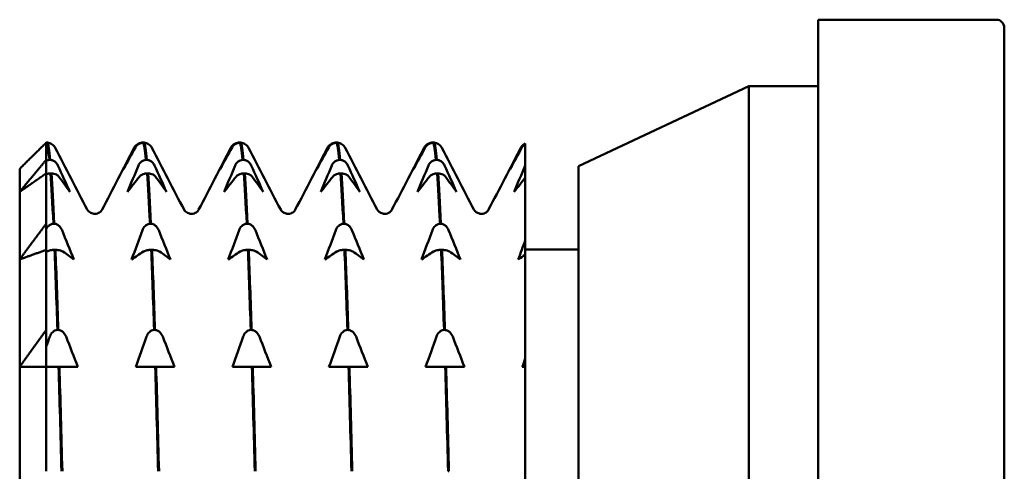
# Model space of a CAD drawing. Header units: millimetres. Extents: x 61 to 380, y 52 to 244.
# Tile 3 of 28: x 61 to 80, y 80 to 88. Entities that reach past the tile are written whole.
import ezdxf

# ---------------------------------------------------------------- set-up
doc = ezdxf.new("R2010")
doc.units = ezdxf.units.MM
doc.layers.add('Видимый контур (ГОСТ)', color=7, linetype='Continuous', lineweight=50)

msp = doc.modelspace()

# ---------------------------------------------------------------- linework, layer by layer
at = {"layer": 'Видимый контур (ГОСТ)'}
for p, q in [((76.059, 88.356), (76.059, 57.356)), ((79.409, 88.356), (76.059, 88.356)), ((79.559, 88.206), (79.559, 57.506)), ((71.559, 85.606), (74.759, 87.106)), ((74.759, 87.106), (74.759, 58.606)), ((76.059, 87.106), (74.759, 87.106)), ((61.559, 85.724), (61.559, 86.047)), ((61.579, 86.047), (61.562, 86.047)), ((63.357, 86.047), (63.374, 86.047)), ((63.396, 86.047), (63.379, 86.047)), ((65.173, 86.047), (65.19, 86.047)), ((65.212, 86.047), (65.195, 86.047)), ((66.989, 86.047), (67.006, 86.047)), ((67.028, 86.047), (67.011, 86.047)), ((68.805, 86.047), (68.822, 86.047)), ((68.844, 86.047), (68.827, 86.047)), ((70.559, 86.032), (70.559, 86.021)), ((70.559, 86.021), (70.559, 85.624)), ((61.559, 85.724), (61.559, 85.47)), ((61.559, 85.47), (61.559, 85.709)), ((61.617, 85.724), (61.634, 85.724)), ((63.433, 85.724), (63.45, 85.724)), ((65.249, 85.724), (65.266, 85.724)), ((67.065, 85.724), (67.082, 85.724)), ((68.881, 85.724), (68.898, 85.724)), ((61.059, 85.123), (61.059, 85.556)), ((70.559, 85.624), (70.559, 85.39)), ((71.559, 85.606), (71.559, 60.106)), ((61.559, 84.525), (61.559, 85.47)), ((61.655, 85.47), (61.638, 85.47)), ((63.471, 85.47), (63.454, 85.47)), ((65.287, 85.47), (65.27, 85.47)), ((67.103, 85.47), (67.086, 85.47)), ((68.92, 85.47), (68.903, 85.47)), ((70.559, 85.39), (70.559, 84.212)), ((61.059, 83.854), (61.059, 85.123)), ((61.559, 84.525), (61.559, 84.034)), ((61.559, 84.034), (61.559, 84.424)), ((61.692, 84.525), (61.709, 84.525)), ((63.508, 84.525), (63.525, 84.525)), ((65.325, 84.525), (65.341, 84.525)), ((67.141, 84.525), (67.158, 84.525)), ((68.957, 84.525), (68.974, 84.525)), ((70.559, 84.212), (70.559, 83.942)), ((61.559, 82.53), (61.559, 84.034)), ((61.731, 84.034), (61.714, 84.034)), ((63.547, 84.034), (63.53, 84.034)), ((65.363, 84.034), (65.346, 84.034)), ((67.179, 84.034), (67.162, 84.034)), ((68.995, 84.034), (68.978, 84.034)), ((70.559, 84.042), (71.559, 84.042)), ((61.059, 81.836), (61.059, 83.854)), ((70.559, 83.942), (70.559, 81.995)), ((61.559, 82.53), (61.559, 81.836)), ((61.768, 82.53), (61.785, 82.53)), ((63.584, 82.53), (63.601, 82.53)), ((65.4, 82.53), (65.417, 82.53)), ((67.216, 82.53), (67.233, 82.53)), ((69.032, 82.53), (69.049, 82.53)), ((61.559, 81.836), (61.559, 82.22)), ((70.559, 81.995), (70.559, 81.836)), ((61.059, 79.206), (61.059, 81.836)), ((61.559, 79.876), (61.559, 81.836)), ((61.644, 81.836), (61.559, 81.836)), ((61.789, 81.836), (61.644, 81.836)), ((61.806, 81.836), (61.789, 81.836)), ((61.948, 81.836), (61.806, 81.836)), ((62.152, 81.836), (61.948, 81.836)), ((63.46, 81.836), (63.239, 81.836)), ((63.606, 81.836), (63.46, 81.836)), ((63.623, 81.836), (63.606, 81.836)), ((63.764, 81.836), (63.623, 81.836)), ((63.968, 81.836), (63.764, 81.836)), ((65.276, 81.836), (65.055, 81.836)), ((65.422, 81.836), (65.276, 81.836)), ((65.439, 81.836), (65.422, 81.836)), ((65.58, 81.836), (65.439, 81.836)), ((65.784, 81.836), (65.58, 81.836)), ((67.092, 81.836), (66.871, 81.836)), ((67.238, 81.836), (67.092, 81.836)), ((67.255, 81.836), (67.238, 81.836)), ((67.396, 81.836), (67.255, 81.836)), ((67.6, 81.836), (67.396, 81.836)), ((68.908, 81.836), (68.687, 81.836)), ((69.054, 81.836), (68.908, 81.836)), ((69.071, 81.836), (69.054, 81.836)), ((69.213, 81.836), (69.071, 81.836)), ((69.416, 81.836), (69.213, 81.836)), ((70.559, 81.836), (70.503, 81.836)), ((70.559, 81.836), (70.559, 64.57)), ((69.108, 79.876), (69.125, 79.876))]:
    msp.add_line(p, q, dxfattribs=at)
msp.add_arc((79.409, 88.206), 0.15, 0, 90, dxfattribs=at)
for points in [[(61.559, 86.047), (61.3, 85.796), (61.059, 85.556)], [(61.059, 85.123), (61.3, 85.418), (61.559, 85.724)], [(61.559, 85.47), (61.3, 85.293), (61.059, 85.123)], [(61.059, 83.854), (61.3, 84.183), (61.559, 84.525)], [(61.559, 84.034), (61.3, 83.942), (61.059, 83.854)], [(61.059, 81.836), (61.3, 82.176), (61.559, 82.53)], [(61.559, 81.836), (61.3, 81.836), (61.059, 81.836)]]:
    msp.add_rational_spline(points, [1, 1.00035939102, 1], degree=2, dxfattribs=at)
for points in [[(61.562, 86.047), (61.561, 86.046), (61.56, 86.046), (61.559, 86.046)], [(61.559, 86.046), (61.56, 86.046), (61.56, 86.046), (61.56, 86.046)], [(61.562, 86.047), (61.581, 86.016), (61.599, 85.908), (61.617, 85.724)], [(61.634, 85.724), (61.616, 85.908), (61.598, 86.016), (61.579, 86.047)], [(63.374, 86.047), (63.375, 86.046), (63.376, 86.046), (63.376, 86.046)], [(63.379, 86.047), (63.397, 86.016), (63.415, 85.908), (63.433, 85.724)], [(63.45, 85.724), (63.432, 85.908), (63.414, 86.016), (63.396, 86.047)], [(65.19, 86.047), (65.191, 86.046), (65.192, 86.046), (65.192, 86.046)], [(65.195, 86.047), (65.213, 86.016), (65.231, 85.908), (65.249, 85.724)], [(65.266, 85.724), (65.248, 85.908), (65.23, 86.016), (65.212, 86.047)], [(67.006, 86.047), (67.007, 86.046), (67.008, 86.046), (67.009, 86.046)], [(67.011, 86.047), (67.029, 86.016), (67.047, 85.908), (67.065, 85.724)], [(67.082, 85.724), (67.064, 85.908), (67.046, 86.016), (67.028, 86.047)], [(68.822, 86.047), (68.823, 86.046), (68.824, 86.046), (68.825, 86.046)], [(68.827, 86.047), (68.845, 86.016), (68.863, 85.908), (68.881, 85.724)], [(68.898, 85.724), (68.88, 85.908), (68.862, 86.016), (68.844, 86.047)], [(61.711, 85.975), (61.717, 85.967), (61.721, 85.959), (61.725, 85.952)], [(61.725, 85.952), (61.927, 85.565), (62.129, 85.177), (62.33, 84.789)], [(62.606, 84.789), (62.808, 85.177), (63.01, 85.565), (63.212, 85.952)], [(63.233, 85.958), (63.159, 85.824), (63.085, 85.69), (63.012, 85.556)], [(63.012, 85.556), (63.079, 85.69), (63.147, 85.824), (63.215, 85.958)], [(63.212, 85.952), (63.216, 85.959), (63.22, 85.967), (63.226, 85.975)], [(63.527, 85.975), (63.533, 85.967), (63.537, 85.959), (63.541, 85.952)], [(63.541, 85.952), (63.743, 85.565), (63.945, 85.177), (64.147, 84.789)], [(64.422, 84.789), (64.624, 85.177), (64.826, 85.565), (65.028, 85.952)], [(65.049, 85.958), (64.975, 85.824), (64.901, 85.69), (64.828, 85.556)], [(64.828, 85.556), (64.895, 85.69), (64.963, 85.824), (65.031, 85.958)], [(65.028, 85.952), (65.032, 85.959), (65.036, 85.967), (65.042, 85.975)], [(65.343, 85.975), (65.349, 85.967), (65.353, 85.959), (65.357, 85.952)], [(65.357, 85.952), (65.559, 85.565), (65.761, 85.177), (65.963, 84.789)], [(66.238, 84.789), (66.44, 85.177), (66.642, 85.565), (66.844, 85.952)], [(66.865, 85.958), (66.791, 85.824), (66.717, 85.69), (66.644, 85.556)], [(66.644, 85.556), (66.711, 85.69), (66.779, 85.824), (66.848, 85.958)], [(66.844, 85.952), (66.848, 85.959), (66.852, 85.967), (66.858, 85.975)], [(67.159, 85.975), (67.165, 85.967), (67.169, 85.959), (67.173, 85.952)], [(67.173, 85.952), (67.375, 85.565), (67.577, 85.177), (67.779, 84.789)], [(68.054, 84.789), (68.256, 85.177), (68.458, 85.565), (68.66, 85.952)], [(68.681, 85.958), (68.607, 85.824), (68.533, 85.69), (68.46, 85.556)], [(68.46, 85.556), (68.527, 85.69), (68.595, 85.824), (68.664, 85.958)], [(68.66, 85.952), (68.664, 85.959), (68.668, 85.967), (68.674, 85.975)], [(68.975, 85.975), (68.981, 85.967), (68.985, 85.959), (68.989, 85.952)], [(68.989, 85.952), (69.191, 85.565), (69.393, 85.177), (69.595, 84.789)], [(69.87, 84.789), (70.072, 85.177), (70.274, 85.565), (70.476, 85.952)], [(70.497, 85.958), (70.423, 85.824), (70.349, 85.69), (70.276, 85.556)], [(70.276, 85.556), (70.343, 85.69), (70.411, 85.824), (70.48, 85.958)], [(70.476, 85.952), (70.48, 85.959), (70.484, 85.967), (70.49, 85.975)], [(61.779, 85.616), (61.854, 85.452), (61.928, 85.288), (62.001, 85.123)], [(63.087, 85.123), (63.154, 85.288), (63.222, 85.452), (63.291, 85.616)], [(63.595, 85.616), (63.67, 85.452), (63.744, 85.288), (63.817, 85.123)], [(64.903, 85.123), (64.97, 85.288), (65.038, 85.452), (65.107, 85.616)], [(65.411, 85.616), (65.486, 85.452), (65.56, 85.288), (65.633, 85.123)], [(66.719, 85.123), (66.786, 85.288), (66.854, 85.452), (66.923, 85.616)], [(67.227, 85.616), (67.302, 85.452), (67.376, 85.288), (67.449, 85.123)], [(68.536, 85.123), (68.603, 85.288), (68.67, 85.452), (68.739, 85.616)], [(69.044, 85.616), (69.118, 85.452), (69.192, 85.288), (69.265, 85.123)], [(70.352, 85.123), (70.419, 85.288), (70.487, 85.452), (70.555, 85.616)], [(70.555, 85.616), (70.557, 85.619), (70.558, 85.622), (70.559, 85.624)], [(61.638, 85.47), (61.656, 85.227), (61.674, 84.91), (61.692, 84.525)], [(61.709, 84.525), (61.691, 84.91), (61.673, 85.227), (61.655, 85.47)], [(62.001, 85.123), (61.934, 85.218), (61.866, 85.313), (61.797, 85.407)], [(63.309, 85.407), (63.234, 85.313), (63.16, 85.218), (63.087, 85.123)], [(63.454, 85.47), (63.472, 85.227), (63.49, 84.91), (63.508, 84.525)], [(63.525, 84.525), (63.507, 84.91), (63.489, 85.227), (63.471, 85.47)], [(63.817, 85.123), (63.75, 85.218), (63.682, 85.313), (63.613, 85.407)], [(65.125, 85.407), (65.05, 85.313), (64.976, 85.218), (64.903, 85.123)], [(65.27, 85.47), (65.288, 85.227), (65.306, 84.91), (65.325, 84.525)], [(65.341, 84.525), (65.323, 84.91), (65.305, 85.227), (65.287, 85.47)], [(65.633, 85.123), (65.566, 85.218), (65.498, 85.313), (65.429, 85.407)], [(66.941, 85.407), (66.866, 85.313), (66.793, 85.218), (66.719, 85.123)], [(67.086, 85.47), (67.105, 85.227), (67.123, 84.91), (67.141, 84.525)], [(67.158, 84.525), (67.14, 84.91), (67.121, 85.227), (67.103, 85.47)], [(67.449, 85.123), (67.382, 85.218), (67.314, 85.313), (67.245, 85.407)], [(68.757, 85.407), (68.683, 85.313), (68.609, 85.218), (68.536, 85.123)], [(68.903, 85.47), (68.921, 85.227), (68.939, 84.91), (68.957, 84.525)], [(68.974, 84.525), (68.956, 84.91), (68.938, 85.227), (68.92, 85.47)], [(69.265, 85.123), (69.198, 85.218), (69.13, 85.313), (69.061, 85.407)], [(70.559, 85.39), (70.49, 85.301), (70.42, 85.212), (70.352, 85.123)], [(61.855, 84.404), (61.929, 84.221), (62.003, 84.038), (62.076, 83.854)], [(63.163, 83.854), (63.23, 84.038), (63.298, 84.221), (63.367, 84.404)], [(63.671, 84.404), (63.745, 84.221), (63.819, 84.038), (63.892, 83.854)], [(64.979, 83.854), (65.046, 84.038), (65.114, 84.221), (65.183, 84.404)], [(65.487, 84.404), (65.562, 84.221), (65.635, 84.038), (65.708, 83.854)], [(66.795, 83.854), (66.862, 84.038), (66.93, 84.221), (66.999, 84.404)], [(67.303, 84.404), (67.378, 84.221), (67.452, 84.038), (67.525, 83.854)], [(68.611, 83.854), (68.678, 84.038), (68.746, 84.221), (68.815, 84.404)], [(69.119, 84.404), (69.194, 84.221), (69.268, 84.038), (69.341, 83.854)], [(70.427, 83.854), (70.471, 83.974), (70.515, 84.093), (70.559, 84.212)], [(61.568, 84.001), (61.565, 83.999), (61.562, 83.997), (61.559, 83.996)], [(61.714, 84.034), (61.732, 83.595), (61.75, 83.091), (61.768, 82.53)], [(61.785, 82.53), (61.767, 83.091), (61.749, 83.595), (61.731, 84.034)], [(62.076, 83.854), (62.009, 83.903), (61.941, 83.952), (61.873, 84.001)], [(63.384, 84.001), (63.31, 83.952), (63.236, 83.903), (63.163, 83.854)], [(63.53, 84.034), (63.548, 83.595), (63.566, 83.091), (63.584, 82.53)], [(63.601, 82.53), (63.583, 83.091), (63.565, 83.595), (63.547, 84.034)], [(63.892, 83.854), (63.825, 83.903), (63.757, 83.952), (63.689, 84.001)], [(65.201, 84.001), (65.126, 83.952), (65.052, 83.903), (64.979, 83.854)], [(65.346, 84.034), (65.364, 83.595), (65.382, 83.091), (65.4, 82.53)], [(65.417, 82.53), (65.399, 83.091), (65.381, 83.595), (65.363, 84.034)], [(65.708, 83.854), (65.642, 83.903), (65.574, 83.952), (65.505, 84.001)], [(67.017, 84.001), (66.942, 83.952), (66.868, 83.903), (66.795, 83.854)], [(67.162, 84.034), (67.18, 83.595), (67.198, 83.091), (67.216, 82.53)], [(67.233, 82.53), (67.215, 83.091), (67.197, 83.595), (67.179, 84.034)], [(67.525, 83.854), (67.458, 83.903), (67.39, 83.952), (67.321, 84.001)], [(68.833, 84.001), (68.758, 83.952), (68.684, 83.903), (68.611, 83.854)], [(68.978, 84.034), (68.996, 83.595), (69.014, 83.091), (69.032, 82.53)], [(69.049, 82.53), (69.031, 83.091), (69.013, 83.595), (68.995, 84.034)], [(69.341, 83.854), (69.274, 83.903), (69.206, 83.952), (69.137, 84.001)], [(70.559, 83.942), (70.515, 83.913), (70.471, 83.884), (70.427, 83.854)], [(61.559, 82.22), (61.582, 82.282), (61.604, 82.343), (61.626, 82.405)], [(61.93, 82.405), (62.005, 82.216), (62.079, 82.026), (62.152, 81.836)], [(63.239, 81.836), (63.306, 82.026), (63.374, 82.216), (63.442, 82.405)], [(63.747, 82.405), (63.821, 82.216), (63.895, 82.026), (63.968, 81.836)], [(65.055, 81.836), (65.122, 82.026), (65.19, 82.216), (65.258, 82.405)], [(65.563, 82.405), (65.637, 82.216), (65.711, 82.026), (65.784, 81.836)], [(66.871, 81.836), (66.938, 82.026), (67.006, 82.216), (67.075, 82.405)], [(67.379, 82.405), (67.453, 82.216), (67.527, 82.026), (67.6, 81.836)], [(68.687, 81.836), (68.754, 82.026), (68.822, 82.216), (68.891, 82.405)], [(69.195, 82.405), (69.269, 82.216), (69.343, 82.026), (69.416, 81.836)], [(70.503, 81.836), (70.522, 81.889), (70.541, 81.942), (70.559, 81.995)], [(61.789, 81.836), (61.808, 81.232), (61.826, 80.574), (61.844, 79.876)], [(61.861, 79.876), (61.843, 80.574), (61.825, 81.232), (61.806, 81.836)], [(63.606, 81.836), (63.624, 81.232), (63.642, 80.574), (63.66, 79.876)], [(63.677, 79.876), (63.659, 80.574), (63.641, 81.232), (63.623, 81.836)], [(65.422, 81.836), (65.44, 81.232), (65.458, 80.574), (65.476, 79.876)], [(65.493, 79.876), (65.475, 80.574), (65.457, 81.232), (65.439, 81.836)], [(67.238, 81.836), (67.256, 81.232), (67.274, 80.574), (67.292, 79.876)], [(67.309, 79.876), (67.291, 80.574), (67.273, 81.232), (67.255, 81.836)], [(69.054, 81.836), (69.072, 81.232), (69.09, 80.574), (69.108, 79.876)], [(69.125, 79.876), (69.107, 80.574), (69.089, 81.232), (69.071, 81.836)]]:
    msp.add_open_spline(points, degree=3, dxfattribs=at)
for points, knots in [([(61.711, 85.975), (61.708, 85.98), (61.704, 85.984), (61.692, 85.998), (61.683, 86.007), (61.659, 86.024), (61.644, 86.032), (61.612, 86.043), (61.596, 86.046), (61.579, 86.047)], [-0.01735804, -0.01735804, -0.01735804, -0.01735804, -0.01517559, -0.01517559, -0.01064091, -0.01064091, -0.00496205, -0.00496205, 0, 0, 0, 0]), ([(63.215, 85.958), (63.221, 85.969), (63.228, 85.979), (63.244, 85.998), (63.253, 86.007), (63.277, 86.024), (63.292, 86.032), (63.325, 86.043), (63.341, 86.046), (63.357, 86.047)], [-0.02001764, -0.02001764, -0.02001764, -0.02001764, -0.01517559, -0.01517559, -0.01064091, -0.01064091, -0.00496205, -0.00496205, 0, 0, 0, 0]), ([(63.379, 86.047), (63.37, 86.046), (63.361, 86.045), (63.344, 86.042), (63.335, 86.039), (63.31, 86.031), (63.295, 86.022), (63.261, 85.998), (63.245, 85.979), (63.233, 85.958)], [-0.02234974, -0.02234974, -0.02234974, -0.02234974, -0.0193503, -0.0193503, -0.01627138, -0.01627138, -0.00971082, -0.00971082, 0, 0, 0, 0]), ([(63.527, 85.975), (63.524, 85.98), (63.52, 85.984), (63.508, 85.998), (63.499, 86.007), (63.475, 86.024), (63.46, 86.032), (63.428, 86.043), (63.412, 86.046), (63.396, 86.047)], [-0.01735804, -0.01735804, -0.01735804, -0.01735804, -0.01517559, -0.01517559, -0.01064091, -0.01064091, -0.00496205, -0.00496205, 0, 0, 0, 0]), ([(65.031, 85.958), (65.037, 85.969), (65.044, 85.979), (65.06, 85.998), (65.069, 86.007), (65.093, 86.024), (65.109, 86.032), (65.141, 86.043), (65.157, 86.046), (65.173, 86.047)], [-0.02001764, -0.02001764, -0.02001764, -0.02001764, -0.01517559, -0.01517559, -0.01064091, -0.01064091, -0.00496205, -0.00496205, 0, 0, 0, 0]), ([(65.195, 86.047), (65.186, 86.046), (65.177, 86.045), (65.16, 86.042), (65.152, 86.039), (65.126, 86.031), (65.111, 86.022), (65.077, 85.998), (65.061, 85.979), (65.049, 85.958)], [-0.02234974, -0.02234974, -0.02234974, -0.02234974, -0.0193503, -0.0193503, -0.01627138, -0.01627138, -0.00971082, -0.00971082, 0, 0, 0, 0]), ([(65.343, 85.975), (65.34, 85.98), (65.336, 85.984), (65.325, 85.998), (65.315, 86.007), (65.292, 86.024), (65.276, 86.032), (65.244, 86.043), (65.228, 86.046), (65.212, 86.047)], [-0.01735804, -0.01735804, -0.01735804, -0.01735804, -0.01517559, -0.01517559, -0.01064091, -0.01064091, -0.00496205, -0.00496205, 0, 0, 0, 0]), ([(66.848, 85.958), (66.853, 85.969), (66.86, 85.979), (66.876, 85.998), (66.886, 86.007), (66.909, 86.024), (66.925, 86.032), (66.957, 86.043), (66.973, 86.046), (66.989, 86.047)], [-0.02001764, -0.02001764, -0.02001764, -0.02001764, -0.01517559, -0.01517559, -0.01064091, -0.01064091, -0.00496205, -0.00496205, 0, 0, 0, 0]), ([(67.011, 86.047), (67.002, 86.046), (66.993, 86.045), (66.976, 86.042), (66.968, 86.039), (66.942, 86.031), (66.927, 86.022), (66.894, 85.998), (66.877, 85.979), (66.865, 85.958)], [-0.02234974, -0.02234974, -0.02234974, -0.02234974, -0.0193503, -0.0193503, -0.01627138, -0.01627138, -0.00971082, -0.00971082, 0, 0, 0, 0]), ([(67.159, 85.975), (67.156, 85.98), (67.152, 85.984), (67.141, 85.998), (67.131, 86.007), (67.108, 86.024), (67.092, 86.032), (67.06, 86.043), (67.044, 86.046), (67.028, 86.047)], [-0.01735804, -0.01735804, -0.01735804, -0.01735804, -0.01517559, -0.01517559, -0.01064091, -0.01064091, -0.00496205, -0.00496205, 0, 0, 0, 0]), ([(68.664, 85.958), (68.669, 85.969), (68.676, 85.979), (68.692, 85.998), (68.702, 86.007), (68.725, 86.024), (68.741, 86.032), (68.773, 86.043), (68.789, 86.046), (68.805, 86.047)], [-0.02001764, -0.02001764, -0.02001764, -0.02001764, -0.01517559, -0.01517559, -0.01064091, -0.01064091, -0.00496205, -0.00496205, 0, 0, 0, 0]), ([(68.827, 86.047), (68.818, 86.046), (68.809, 86.045), (68.792, 86.042), (68.784, 86.039), (68.758, 86.031), (68.743, 86.022), (68.71, 85.998), (68.693, 85.979), (68.681, 85.958)], [-0.02234974, -0.02234974, -0.02234974, -0.02234974, -0.0193503, -0.0193503, -0.01627138, -0.01627138, -0.00971082, -0.00971082, 0, 0, 0, 0]), ([(68.975, 85.975), (68.972, 85.98), (68.968, 85.984), (68.957, 85.998), (68.948, 86.007), (68.924, 86.024), (68.908, 86.032), (68.876, 86.043), (68.86, 86.046), (68.844, 86.047)], [-0.01735804, -0.01735804, -0.01735804, -0.01735804, -0.01517559, -0.01517559, -0.01064091, -0.01064091, -0.00496205, -0.00496205, 0, 0, 0, 0]), ([(70.48, 85.958), (70.485, 85.969), (70.492, 85.979), (70.509, 85.998), (70.518, 86.007), (70.538, 86.021), (70.548, 86.027), (70.559, 86.032)], [-0.02001764, -0.02001764, -0.02001764, -0.02001764, -0.01517559, -0.01517559, -0.01064091, -0.01064091, -0.00662947, -0.00662947, -0.00662947, -0.00662947]), ([(70.559, 86.021), (70.555, 86.019), (70.55, 86.016), (70.526, 85.998), (70.509, 85.979), (70.497, 85.958)], [-0.01186233, -0.01186233, -0.01186233, -0.01186233, -0.00971082, -0.00971082, 0, 0, 0, 0]), ([(61.559, 85.709), (61.563, 85.711), (61.566, 85.712), (61.584, 85.72), (61.6, 85.723), (61.617, 85.724)], [-0.006066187, -0.006066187, -0.006066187, -0.006066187, -0.004962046, -0.004962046, 0, 0, 0, 0]), ([(61.634, 85.724), (61.642, 85.724), (61.651, 85.722), (61.668, 85.718), (61.677, 85.715), (61.702, 85.705), (61.718, 85.694), (61.751, 85.664), (61.767, 85.642), (61.779, 85.616)], [-0.02234974, -0.02234974, -0.02234974, -0.02234974, -0.0193503, -0.0193503, -0.01627138, -0.01627138, -0.00971082, -0.00971082, 0, 0, 0, 0]), ([(63.291, 85.616), (63.297, 85.629), (63.304, 85.642), (63.32, 85.665), (63.329, 85.675), (63.353, 85.697), (63.368, 85.706), (63.4, 85.72), (63.416, 85.723), (63.433, 85.724)], [-0.02001764, -0.02001764, -0.02001764, -0.02001764, -0.01517559, -0.01517559, -0.01064091, -0.01064091, -0.00496205, -0.00496205, 0, 0, 0, 0]), ([(63.45, 85.724), (63.459, 85.724), (63.467, 85.722), (63.484, 85.718), (63.493, 85.715), (63.518, 85.705), (63.534, 85.694), (63.567, 85.664), (63.583, 85.642), (63.595, 85.616)], [-0.02234974, -0.02234974, -0.02234974, -0.02234974, -0.0193503, -0.0193503, -0.01627138, -0.01627138, -0.00971082, -0.00971082, 0, 0, 0, 0]), ([(65.107, 85.616), (65.113, 85.629), (65.12, 85.642), (65.136, 85.665), (65.145, 85.675), (65.169, 85.697), (65.184, 85.706), (65.216, 85.72), (65.232, 85.723), (65.249, 85.724)], [-0.02001764, -0.02001764, -0.02001764, -0.02001764, -0.01517559, -0.01517559, -0.01064091, -0.01064091, -0.00496205, -0.00496205, 0, 0, 0, 0]), ([(65.266, 85.724), (65.275, 85.724), (65.283, 85.722), (65.301, 85.718), (65.309, 85.715), (65.334, 85.705), (65.35, 85.694), (65.383, 85.664), (65.399, 85.642), (65.411, 85.616)], [-0.02234974, -0.02234974, -0.02234974, -0.02234974, -0.0193503, -0.0193503, -0.01627138, -0.01627138, -0.00971082, -0.00971082, 0, 0, 0, 0]), ([(66.923, 85.616), (66.929, 85.629), (66.936, 85.642), (66.952, 85.665), (66.961, 85.675), (66.985, 85.697), (67, 85.706), (67.032, 85.72), (67.048, 85.723), (67.065, 85.724)], [-0.02001764, -0.02001764, -0.02001764, -0.02001764, -0.01517559, -0.01517559, -0.01064091, -0.01064091, -0.00496205, -0.00496205, 0, 0, 0, 0]), ([(67.082, 85.724), (67.091, 85.724), (67.099, 85.722), (67.117, 85.718), (67.125, 85.715), (67.15, 85.705), (67.166, 85.694), (67.199, 85.664), (67.216, 85.642), (67.227, 85.616)], [-0.02234974, -0.02234974, -0.02234974, -0.02234974, -0.0193503, -0.0193503, -0.01627138, -0.01627138, -0.00971082, -0.00971082, 0, 0, 0, 0]), ([(68.739, 85.616), (68.745, 85.629), (68.752, 85.642), (68.768, 85.665), (68.777, 85.675), (68.801, 85.697), (68.816, 85.706), (68.849, 85.72), (68.865, 85.723), (68.881, 85.724)], [-0.02001764, -0.02001764, -0.02001764, -0.02001764, -0.01517559, -0.01517559, -0.01064091, -0.01064091, -0.00496205, -0.00496205, 0, 0, 0, 0]), ([(68.898, 85.724), (68.907, 85.724), (68.916, 85.722), (68.933, 85.718), (68.941, 85.715), (68.967, 85.705), (68.982, 85.694), (69.015, 85.664), (69.032, 85.642), (69.044, 85.616)], [-0.02234974, -0.02234974, -0.02234974, -0.02234974, -0.0193503, -0.0193503, -0.01627138, -0.01627138, -0.00971082, -0.00971082, 0, 0, 0, 0]), ([(61.638, 85.47), (61.629, 85.47), (61.621, 85.469), (61.603, 85.467), (61.595, 85.465), (61.577, 85.461), (61.568, 85.458), (61.559, 85.454)], [-0.022349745, -0.022349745, -0.022349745, -0.022349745, -0.019350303, -0.019350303, -0.016271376, -0.016271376, -0.012569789, -0.012569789, -0.012569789, -0.012569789]), ([(61.797, 85.407), (61.791, 85.415), (61.784, 85.422), (61.768, 85.436), (61.759, 85.442), (61.735, 85.454), (61.72, 85.46), (61.688, 85.467), (61.672, 85.469), (61.655, 85.47)], [-0.02001764, -0.02001764, -0.02001764, -0.02001764, -0.01517559, -0.01517559, -0.01064091, -0.01064091, -0.00496205, -0.00496205, 0, 0, 0, 0]), ([(63.454, 85.47), (63.445, 85.47), (63.437, 85.469), (63.42, 85.467), (63.411, 85.465), (63.386, 85.459), (63.37, 85.453), (63.337, 85.435), (63.321, 85.422), (63.309, 85.407)], [-0.02234974, -0.02234974, -0.02234974, -0.02234974, -0.0193503, -0.0193503, -0.01627138, -0.01627138, -0.00971082, -0.00971082, 0, 0, 0, 0]), ([(63.613, 85.407), (63.607, 85.415), (63.6, 85.422), (63.584, 85.436), (63.575, 85.442), (63.551, 85.454), (63.536, 85.46), (63.504, 85.467), (63.488, 85.469), (63.471, 85.47)], [-0.02001764, -0.02001764, -0.02001764, -0.02001764, -0.01517559, -0.01517559, -0.01064091, -0.01064091, -0.00496205, -0.00496205, 0, 0, 0, 0]), ([(65.27, 85.47), (65.262, 85.47), (65.253, 85.469), (65.236, 85.467), (65.227, 85.465), (65.202, 85.459), (65.186, 85.453), (65.153, 85.435), (65.137, 85.422), (65.125, 85.407)], [-0.02234974, -0.02234974, -0.02234974, -0.02234974, -0.0193503, -0.0193503, -0.01627138, -0.01627138, -0.00971082, -0.00971082, 0, 0, 0, 0]), ([(65.429, 85.407), (65.424, 85.415), (65.417, 85.422), (65.4, 85.436), (65.391, 85.442), (65.367, 85.454), (65.352, 85.46), (65.32, 85.467), (65.304, 85.469), (65.287, 85.47)], [-0.02001764, -0.02001764, -0.02001764, -0.02001764, -0.01517559, -0.01517559, -0.01064091, -0.01064091, -0.00496205, -0.00496205, 0, 0, 0, 0]), ([(67.086, 85.47), (67.078, 85.47), (67.069, 85.469), (67.052, 85.467), (67.043, 85.465), (67.018, 85.459), (67.002, 85.453), (66.969, 85.435), (66.953, 85.422), (66.941, 85.407)], [-0.02234974, -0.02234974, -0.02234974, -0.02234974, -0.0193503, -0.0193503, -0.01627138, -0.01627138, -0.00971082, -0.00971082, 0, 0, 0, 0]), ([(67.245, 85.407), (67.24, 85.415), (67.233, 85.422), (67.216, 85.436), (67.207, 85.442), (67.183, 85.454), (67.168, 85.46), (67.136, 85.467), (67.12, 85.469), (67.103, 85.47)], [-0.02001764, -0.02001764, -0.02001764, -0.02001764, -0.01517559, -0.01517559, -0.01064091, -0.01064091, -0.00496205, -0.00496205, 0, 0, 0, 0]), ([(68.903, 85.47), (68.894, 85.47), (68.885, 85.469), (68.868, 85.467), (68.859, 85.465), (68.834, 85.459), (68.819, 85.453), (68.785, 85.435), (68.769, 85.422), (68.757, 85.407)], [-0.02234974, -0.02234974, -0.02234974, -0.02234974, -0.0193503, -0.0193503, -0.01627138, -0.01627138, -0.00971082, -0.00971082, 0, 0, 0, 0]), ([(69.061, 85.407), (69.056, 85.415), (69.049, 85.422), (69.032, 85.436), (69.023, 85.442), (68.999, 85.454), (68.984, 85.46), (68.952, 85.467), (68.936, 85.469), (68.92, 85.47)], [-0.02001764, -0.02001764, -0.02001764, -0.02001764, -0.01517559, -0.01517559, -0.01064091, -0.01064091, -0.00496205, -0.00496205, 0, 0, 0, 0]), ([(62.33, 84.789), (62.334, 84.783), (62.339, 84.772), (62.367, 84.745), (62.38, 84.735), (62.418, 84.717), (62.443, 84.711), (62.468, 84.711)], [0, 0, 0, 0, 0.02825086, 0.02825086, 0.04306696, 0.04306696, 0.05843474, 0.05843474, 0.05843474, 0.05843474]), ([(62.468, 84.711), (62.504, 84.711), (62.538, 84.724), (62.578, 84.751), (62.588, 84.763), (62.601, 84.78), (62.604, 84.786), (62.606, 84.789)], [0, 0, 0, 0, 0.02183951, 0.02183951, 0.04082183, 0.04082183, 0.05840953, 0.05840953, 0.05840953, 0.05840953]), ([(64.147, 84.789), (64.15, 84.783), (64.155, 84.772), (64.183, 84.745), (64.196, 84.735), (64.234, 84.717), (64.259, 84.711), (64.284, 84.711)], [0, 0, 0, 0, 0.02825086, 0.02825086, 0.04306696, 0.04306696, 0.05843474, 0.05843474, 0.05843474, 0.05843474]), ([(64.284, 84.711), (64.32, 84.711), (64.354, 84.724), (64.394, 84.751), (64.404, 84.763), (64.417, 84.78), (64.42, 84.786), (64.422, 84.789)], [0, 0, 0, 0, 0.02183951, 0.02183951, 0.04082183, 0.04082183, 0.05840953, 0.05840953, 0.05840953, 0.05840953]), ([(65.963, 84.789), (65.966, 84.783), (65.971, 84.772), (65.999, 84.745), (66.013, 84.735), (66.05, 84.717), (66.075, 84.711), (66.1, 84.711)], [0, 0, 0, 0, 0.02825086, 0.02825086, 0.04306696, 0.04306696, 0.05843474, 0.05843474, 0.05843474, 0.05843474]), ([(66.1, 84.711), (66.136, 84.711), (66.17, 84.724), (66.21, 84.751), (66.22, 84.763), (66.233, 84.78), (66.236, 84.786), (66.238, 84.789)], [0, 0, 0, 0, 0.02183951, 0.02183951, 0.04082183, 0.04082183, 0.05840953, 0.05840953, 0.05840953, 0.05840953]), ([(67.779, 84.789), (67.782, 84.783), (67.788, 84.772), (67.815, 84.745), (67.829, 84.735), (67.866, 84.717), (67.891, 84.711), (67.917, 84.711)], [0, 0, 0, 0, 0.02825086, 0.02825086, 0.04306696, 0.04306696, 0.05843474, 0.05843474, 0.05843474, 0.05843474]), ([(67.917, 84.711), (67.952, 84.711), (67.987, 84.724), (68.026, 84.751), (68.036, 84.763), (68.049, 84.78), (68.052, 84.786), (68.054, 84.789)], [0, 0, 0, 0, 0.02183951, 0.02183951, 0.04082183, 0.04082183, 0.05840953, 0.05840953, 0.05840953, 0.05840953]), ([(69.595, 84.789), (69.598, 84.783), (69.604, 84.772), (69.631, 84.745), (69.645, 84.735), (69.683, 84.717), (69.707, 84.711), (69.733, 84.711)], [0, 0, 0, 0, 0.02825086, 0.02825086, 0.04306696, 0.04306696, 0.05843474, 0.05843474, 0.05843474, 0.05843474]), ([(69.733, 84.711), (69.768, 84.711), (69.803, 84.724), (69.842, 84.751), (69.852, 84.763), (69.865, 84.78), (69.868, 84.786), (69.87, 84.789)], [0, 0, 0, 0, 0.02183951, 0.02183951, 0.04082183, 0.04082183, 0.05840953, 0.05840953, 0.05840953, 0.05840953]), ([(61.559, 84.424), (61.563, 84.432), (61.567, 84.439), (61.579, 84.459), (61.589, 84.47), (61.612, 84.494), (61.628, 84.505), (61.66, 84.52), (61.676, 84.524), (61.692, 84.525)], [-0.01772656, -0.01772656, -0.01772656, -0.01772656, -0.01517559, -0.01517559, -0.01064091, -0.01064091, -0.00496205, -0.00496205, 0, 0, 0, 0]), ([(61.709, 84.525), (61.718, 84.524), (61.727, 84.523), (61.744, 84.518), (61.752, 84.515), (61.778, 84.503), (61.793, 84.491), (61.827, 84.458), (61.843, 84.433), (61.855, 84.404)], [-0.02234974, -0.02234974, -0.02234974, -0.02234974, -0.0193503, -0.0193503, -0.01627138, -0.01627138, -0.00971082, -0.00971082, 0, 0, 0, 0]), ([(63.367, 84.404), (63.372, 84.418), (63.379, 84.433), (63.395, 84.459), (63.405, 84.47), (63.429, 84.494), (63.444, 84.505), (63.476, 84.52), (63.492, 84.524), (63.508, 84.525)], [-0.02001764, -0.02001764, -0.02001764, -0.02001764, -0.01517559, -0.01517559, -0.01064091, -0.01064091, -0.00496205, -0.00496205, 0, 0, 0, 0]), ([(63.525, 84.525), (63.534, 84.524), (63.543, 84.523), (63.56, 84.518), (63.569, 84.515), (63.594, 84.503), (63.609, 84.491), (63.643, 84.458), (63.659, 84.433), (63.671, 84.404)], [-0.02234974, -0.02234974, -0.02234974, -0.02234974, -0.0193503, -0.0193503, -0.01627138, -0.01627138, -0.00971082, -0.00971082, 0, 0, 0, 0]), ([(65.183, 84.404), (65.188, 84.418), (65.195, 84.433), (65.212, 84.459), (65.221, 84.47), (65.245, 84.494), (65.26, 84.505), (65.292, 84.52), (65.308, 84.524), (65.325, 84.525)], [-0.02001764, -0.02001764, -0.02001764, -0.02001764, -0.01517559, -0.01517559, -0.01064091, -0.01064091, -0.00496205, -0.00496205, 0, 0, 0, 0]), ([(65.341, 84.525), (65.35, 84.524), (65.359, 84.523), (65.376, 84.518), (65.385, 84.515), (65.41, 84.503), (65.426, 84.491), (65.459, 84.458), (65.475, 84.433), (65.487, 84.404)], [-0.02234974, -0.02234974, -0.02234974, -0.02234974, -0.0193503, -0.0193503, -0.01627138, -0.01627138, -0.00971082, -0.00971082, 0, 0, 0, 0]), ([(66.999, 84.404), (67.004, 84.418), (67.011, 84.433), (67.028, 84.459), (67.037, 84.47), (67.061, 84.494), (67.076, 84.505), (67.108, 84.52), (67.124, 84.524), (67.141, 84.525)], [-0.02001764, -0.02001764, -0.02001764, -0.02001764, -0.01517559, -0.01517559, -0.01064091, -0.01064091, -0.00496205, -0.00496205, 0, 0, 0, 0]), ([(67.158, 84.525), (67.166, 84.524), (67.175, 84.523), (67.192, 84.518), (67.201, 84.515), (67.226, 84.503), (67.242, 84.491), (67.275, 84.458), (67.291, 84.433), (67.303, 84.404)], [-0.02234974, -0.02234974, -0.02234974, -0.02234974, -0.0193503, -0.0193503, -0.01627138, -0.01627138, -0.00971082, -0.00971082, 0, 0, 0, 0]), ([(68.815, 84.404), (68.821, 84.418), (68.827, 84.433), (68.844, 84.459), (68.853, 84.47), (68.877, 84.494), (68.892, 84.505), (68.924, 84.52), (68.94, 84.524), (68.957, 84.525)], [-0.02001764, -0.02001764, -0.02001764, -0.02001764, -0.01517559, -0.01517559, -0.01064091, -0.01064091, -0.00496205, -0.00496205, 0, 0, 0, 0]), ([(68.974, 84.525), (68.982, 84.524), (68.991, 84.523), (69.008, 84.518), (69.017, 84.515), (69.042, 84.503), (69.058, 84.491), (69.091, 84.458), (69.107, 84.433), (69.119, 84.404)], [-0.02234974, -0.02234974, -0.02234974, -0.02234974, -0.0193503, -0.0193503, -0.01627138, -0.01627138, -0.00971082, -0.00971082, 0, 0, 0, 0]), ([(61.714, 84.034), (61.705, 84.034), (61.696, 84.033), (61.679, 84.032), (61.671, 84.031), (61.645, 84.028), (61.63, 84.025), (61.597, 84.016), (61.58, 84.009), (61.568, 84.001)], [-0.02234974, -0.02234974, -0.02234974, -0.02234974, -0.0193503, -0.0193503, -0.01627138, -0.01627138, -0.00971082, -0.00971082, 0, 0, 0, 0]), ([(61.873, 84.001), (61.867, 84.005), (61.86, 84.009), (61.844, 84.016), (61.835, 84.019), (61.811, 84.026), (61.795, 84.029), (61.763, 84.032), (61.747, 84.034), (61.731, 84.034)], [-0.02001764, -0.02001764, -0.02001764, -0.02001764, -0.01517559, -0.01517559, -0.01064091, -0.01064091, -0.00496205, -0.00496205, 0, 0, 0, 0]), ([(63.53, 84.034), (63.521, 84.034), (63.512, 84.033), (63.495, 84.032), (63.487, 84.031), (63.461, 84.028), (63.446, 84.025), (63.413, 84.016), (63.396, 84.009), (63.384, 84.001)], [-0.02234974, -0.02234974, -0.02234974, -0.02234974, -0.0193503, -0.0193503, -0.01627138, -0.01627138, -0.00971082, -0.00971082, 0, 0, 0, 0]), ([(63.689, 84.001), (63.683, 84.005), (63.676, 84.009), (63.66, 84.016), (63.651, 84.019), (63.627, 84.026), (63.611, 84.029), (63.579, 84.032), (63.563, 84.034), (63.547, 84.034)], [-0.02001764, -0.02001764, -0.02001764, -0.02001764, -0.01517559, -0.01517559, -0.01064091, -0.01064091, -0.00496205, -0.00496205, 0, 0, 0, 0]), ([(65.346, 84.034), (65.337, 84.034), (65.329, 84.033), (65.311, 84.032), (65.303, 84.031), (65.277, 84.028), (65.262, 84.025), (65.229, 84.016), (65.212, 84.009), (65.201, 84.001)], [-0.02234974, -0.02234974, -0.02234974, -0.02234974, -0.0193503, -0.0193503, -0.01627138, -0.01627138, -0.00971082, -0.00971082, 0, 0, 0, 0]), ([(65.505, 84.001), (65.499, 84.005), (65.492, 84.009), (65.476, 84.016), (65.467, 84.019), (65.443, 84.026), (65.428, 84.029), (65.395, 84.032), (65.38, 84.034), (65.363, 84.034)], [-0.02001764, -0.02001764, -0.02001764, -0.02001764, -0.01517559, -0.01517559, -0.01064091, -0.01064091, -0.00496205, -0.00496205, 0, 0, 0, 0]), ([(67.162, 84.034), (67.153, 84.034), (67.145, 84.033), (67.127, 84.032), (67.119, 84.031), (67.094, 84.028), (67.078, 84.025), (67.045, 84.016), (67.029, 84.009), (67.017, 84.001)], [-0.02234974, -0.02234974, -0.02234974, -0.02234974, -0.0193503, -0.0193503, -0.01627138, -0.01627138, -0.00971082, -0.00971082, 0, 0, 0, 0]), ([(67.321, 84.001), (67.315, 84.005), (67.308, 84.009), (67.292, 84.016), (67.283, 84.019), (67.259, 84.026), (67.244, 84.029), (67.212, 84.032), (67.196, 84.034), (67.179, 84.034)], [-0.02001764, -0.02001764, -0.02001764, -0.02001764, -0.01517559, -0.01517559, -0.01064091, -0.01064091, -0.00496205, -0.00496205, 0, 0, 0, 0]), ([(68.978, 84.034), (68.969, 84.034), (68.961, 84.033), (68.943, 84.032), (68.935, 84.031), (68.91, 84.028), (68.894, 84.025), (68.861, 84.016), (68.845, 84.009), (68.833, 84.001)], [-0.02234974, -0.02234974, -0.02234974, -0.02234974, -0.0193503, -0.0193503, -0.01627138, -0.01627138, -0.00971082, -0.00971082, 0, 0, 0, 0]), ([(69.137, 84.001), (69.131, 84.005), (69.124, 84.009), (69.108, 84.016), (69.099, 84.019), (69.075, 84.026), (69.06, 84.029), (69.028, 84.032), (69.012, 84.034), (68.995, 84.034)], [-0.02001764, -0.02001764, -0.02001764, -0.02001764, -0.01517559, -0.01517559, -0.01064091, -0.01064091, -0.00496205, -0.00496205, 0, 0, 0, 0]), ([(61.626, 82.405), (61.632, 82.42), (61.639, 82.435), (61.655, 82.462), (61.664, 82.474), (61.688, 82.498), (61.703, 82.51), (61.736, 82.525), (61.751, 82.529), (61.768, 82.53)], [-0.02001764, -0.02001764, -0.02001764, -0.02001764, -0.01517559, -0.01517559, -0.01064091, -0.01064091, -0.00496205, -0.00496205, 0, 0, 0, 0]), ([(61.785, 82.53), (61.794, 82.53), (61.802, 82.528), (61.82, 82.523), (61.828, 82.52), (61.854, 82.508), (61.869, 82.496), (61.902, 82.461), (61.919, 82.435), (61.93, 82.405)], [-0.02234974, -0.02234974, -0.02234974, -0.02234974, -0.0193503, -0.0193503, -0.01627138, -0.01627138, -0.00971082, -0.00971082, 0, 0, 0, 0]), ([(63.442, 82.405), (63.448, 82.42), (63.455, 82.435), (63.471, 82.462), (63.48, 82.474), (63.504, 82.498), (63.519, 82.51), (63.552, 82.525), (63.568, 82.529), (63.584, 82.53)], [-0.02001764, -0.02001764, -0.02001764, -0.02001764, -0.01517559, -0.01517559, -0.01064091, -0.01064091, -0.00496205, -0.00496205, 0, 0, 0, 0]), ([(63.601, 82.53), (63.61, 82.53), (63.619, 82.528), (63.636, 82.523), (63.644, 82.52), (63.67, 82.508), (63.685, 82.496), (63.718, 82.461), (63.735, 82.435), (63.747, 82.405)], [-0.02234974, -0.02234974, -0.02234974, -0.02234974, -0.0193503, -0.0193503, -0.01627138, -0.01627138, -0.00971082, -0.00971082, 0, 0, 0, 0]), ([(65.258, 82.405), (65.264, 82.42), (65.271, 82.435), (65.287, 82.462), (65.296, 82.474), (65.32, 82.498), (65.336, 82.51), (65.368, 82.525), (65.384, 82.529), (65.4, 82.53)], [-0.02001764, -0.02001764, -0.02001764, -0.02001764, -0.01517559, -0.01517559, -0.01064091, -0.01064091, -0.00496205, -0.00496205, 0, 0, 0, 0]), ([(65.417, 82.53), (65.426, 82.53), (65.435, 82.528), (65.452, 82.523), (65.46, 82.52), (65.486, 82.508), (65.501, 82.496), (65.534, 82.461), (65.551, 82.435), (65.563, 82.405)], [-0.02234974, -0.02234974, -0.02234974, -0.02234974, -0.0193503, -0.0193503, -0.01627138, -0.01627138, -0.00971082, -0.00971082, 0, 0, 0, 0]), ([(67.075, 82.405), (67.08, 82.42), (67.087, 82.435), (67.103, 82.462), (67.113, 82.474), (67.136, 82.498), (67.152, 82.51), (67.184, 82.525), (67.2, 82.529), (67.216, 82.53)], [-0.02001764, -0.02001764, -0.02001764, -0.02001764, -0.01517559, -0.01517559, -0.01064091, -0.01064091, -0.00496205, -0.00496205, 0, 0, 0, 0]), ([(67.233, 82.53), (67.242, 82.53), (67.251, 82.528), (67.268, 82.523), (67.276, 82.52), (67.302, 82.508), (67.317, 82.496), (67.35, 82.461), (67.367, 82.435), (67.379, 82.405)], [-0.02234974, -0.02234974, -0.02234974, -0.02234974, -0.0193503, -0.0193503, -0.01627138, -0.01627138, -0.00971082, -0.00971082, 0, 0, 0, 0]), ([(68.891, 82.405), (68.896, 82.42), (68.903, 82.435), (68.919, 82.462), (68.929, 82.474), (68.953, 82.498), (68.968, 82.51), (69, 82.525), (69.016, 82.529), (69.032, 82.53)], [-0.02001764, -0.02001764, -0.02001764, -0.02001764, -0.01517559, -0.01517559, -0.01064091, -0.01064091, -0.00496205, -0.00496205, 0, 0, 0, 0]), ([(69.049, 82.53), (69.058, 82.53), (69.067, 82.528), (69.084, 82.523), (69.093, 82.52), (69.118, 82.508), (69.133, 82.496), (69.167, 82.461), (69.183, 82.435), (69.195, 82.405)], [-0.02234974, -0.02234974, -0.02234974, -0.02234974, -0.0193503, -0.0193503, -0.01627138, -0.01627138, -0.00971082, -0.00971082, 0, 0, 0, 0])]:
    msp.add_open_spline(points, degree=3, knots=knots, dxfattribs=at)

doc.saveas('drawing.dxf')
